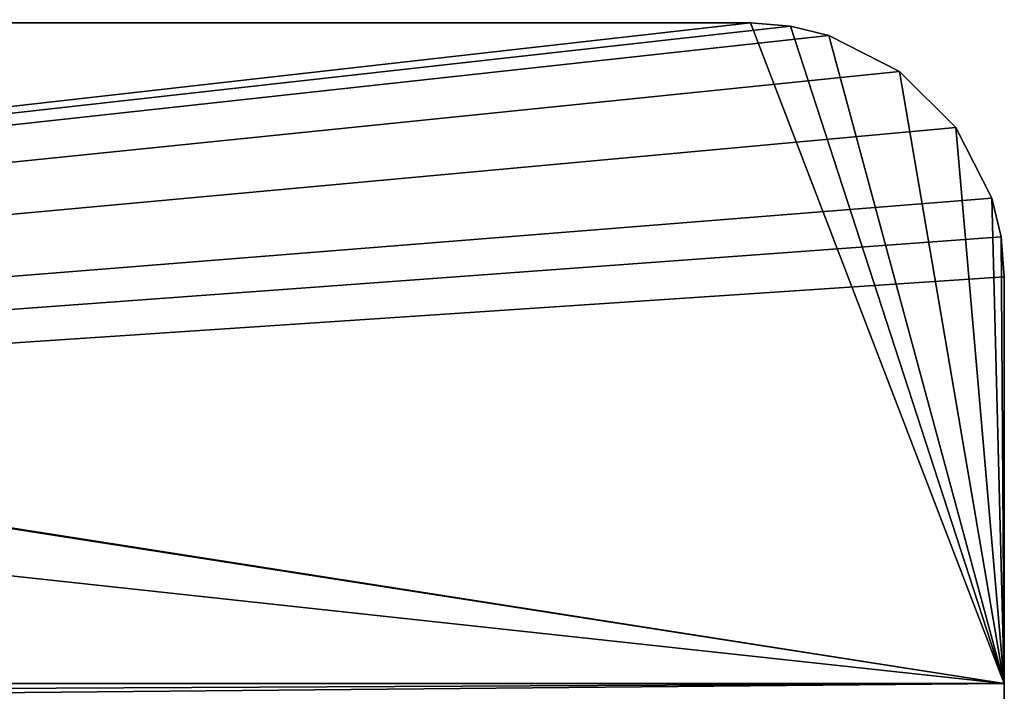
# Model space of a CAD drawing. Header units: millimetres. Extents: x -45.8 to 32.5, y -38.6 to 44.
# Tile 28 of 256: x 4.6 to 14.2, y -35.2 to -28.6. Entities that reach past the tile are written whole.
import ezdxf

# ---------------------------------------------------------------- set-up
doc = ezdxf.new("R2010")
doc.units = ezdxf.units.MM
doc.header["$LTSCALE"] = 33.374815
for name, color, linetype in [('388', 7, 'CONTINUOUS'), ('389', 7, 'CONTINUOUS'), ('393', 7, 'CONTINUOUS'), ('403', 7, 'CONTINUOUS'), ('404', 7, 'CONTINUOUS'), ('405', 7, 'CONTINUOUS'), ('406', 7, 'CONTINUOUS'), ('408', 7, 'CONTINUOUS'), ('409', 7, 'CONTINUOUS'), ('410', 7, 'CONTINUOUS'), ('414', 7, 'CONTINUOUS'), ('419', 7, 'CONTINUOUS'), ('428', 7, 'CONTINUOUS'), ('429', 7, 'CONTINUOUS'), ('430', 7, 'CONTINUOUS'), ('431', 7, 'CONTINUOUS'), ('519', 7, 'CONTINUOUS'), ('520', 7, 'CONTINUOUS'), ('524', 7, 'CONTINUOUS'), ('534', 7, 'CONTINUOUS'), ('535', 7, 'CONTINUOUS'), ('536', 7, 'CONTINUOUS'), ('537', 7, 'CONTINUOUS'), ('539', 7, 'CONTINUOUS'), ('540', 7, 'CONTINUOUS'), ('541', 7, 'CONTINUOUS'), ('545', 7, 'CONTINUOUS'), ('550', 7, 'CONTINUOUS'), ('559', 7, 'CONTINUOUS'), ('560', 7, 'CONTINUOUS'), ('561', 7, 'CONTINUOUS'), ('562', 7, 'CONTINUOUS')]:
    doc.layers.add(name, color=color, linetype=linetype)

msp = doc.modelspace()

# ---------------------------------------------------------------- linework, layer by layer
at = {"layer": '388', "linetype": 'Continuous'}
for points in [[(-45.75, -35.6928, 126.5443), (-45.75, -35.14, 126.5), (14.25, -35.6927, 126.5443), (-45.75, -35.6928, 126.5443)], [(-45.75, -35.14, 126.5), (14.25, -35.14, 126.5), (14.25, -35.6927, 126.5443), (-45.75, -35.14, 126.5)]]:
    msp.add_3dface(points, dxfattribs=at)
at = {"layer": '389', "linetype": 'Continuous'}
for points in [[(11.75, -28.64, 126.5), (-45.75, -35.14, 126.5), (-27.25, -28.64, 126.5), (11.75, -28.64, 126.5)], [(12.1448, -28.6717, 126.5), (-45.75, -35.14, 126.5), (11.75, -28.64, 126.5), (12.1448, -28.6717, 126.5)], [(12.5237, -28.7628, 126.5), (-45.75, -35.14, 126.5), (12.1448, -28.6717, 126.5), (12.5237, -28.7628, 126.5)], [(13.2198, -29.118, 126.5), (-45.75, -35.14, 126.5), (12.5237, -28.7628, 126.5), (13.2198, -29.118, 126.5)], [(13.772, -29.6702, 126.5), (-45.75, -35.14, 126.5), (13.2198, -29.118, 126.5), (13.772, -29.6702, 126.5)], [(14.1272, -30.3664, 126.5), (-45.75, -35.14, 126.5), (13.772, -29.6702, 126.5), (14.1272, -30.3664, 126.5)], [(14.2183, -30.7452, 126.5), (-45.75, -35.14, 126.5), (14.1272, -30.3664, 126.5), (14.2183, -30.7452, 126.5)], [(14.25, -31.14, 126.5), (-45.75, -35.14, 126.5), (14.2183, -30.7452, 126.5), (14.25, -31.14, 126.5)], [(14.25, -35.14, 126.5), (-45.75, -35.14, 126.5), (14.25, -31.14, 126.5), (14.25, -35.14, 126.5)]]:
    msp.add_3dface(points, dxfattribs=at)
at = {"layer": '393', "linetype": 'Continuous'}
for points in [[(14.25, -35.14, 128.5), (-27.6448, -28.6083, 128.5), (-45.75, -28.64, 128.5), (14.25, -35.14, 128.5)], [(-45.75, -35.14, 128.5), (14.25, -35.14, 128.5), (-45.75, -28.64, 128.5), (-45.75, -35.14, 128.5)], [(-27.25, -28.64, 128.5), (-27.6448, -28.6083, 128.5), (14.25, -35.14, 128.5), (-27.25, -28.64, 128.5)], [(11.75, -28.64, 128.5), (-27.25, -28.64, 128.5), (14.25, -35.14, 128.5), (11.75, -28.64, 128.5)], [(12.1448, -28.6717, 128.5), (11.75, -28.64, 128.5), (14.25, -35.14, 128.5), (12.1448, -28.6717, 128.5)], [(12.5236, -28.7628, 128.5), (12.1448, -28.6717, 128.5), (14.25, -35.14, 128.5), (12.5236, -28.7628, 128.5)], [(13.2198, -29.118, 128.5), (12.5236, -28.7628, 128.5), (14.25, -35.14, 128.5), (13.2198, -29.118, 128.5)], [(13.772, -29.6702, 128.5), (13.2198, -29.118, 128.5), (14.25, -35.14, 128.5), (13.772, -29.6702, 128.5)], [(14.1272, -30.3663, 128.5), (13.772, -29.6702, 128.5), (14.25, -35.14, 128.5), (14.1272, -30.3663, 128.5)], [(14.2183, -30.7452, 128.5), (14.1272, -30.3663, 128.5), (14.25, -35.14, 128.5), (14.2183, -30.7452, 128.5)], [(14.25, -31.14, 128.5), (14.2183, -30.7452, 128.5), (14.25, -35.14, 128.5), (14.25, -31.14, 128.5)]]:
    msp.add_3dface(points, dxfattribs=at)
at = {"layer": '403', "linetype": 'Continuous'}
for points in [[(-27.25, -28.64, 126.5), (-27.25, -28.64, 128.5), (11.75, -28.64, 128.5), (-27.25, -28.64, 126.5)], [(11.75, -28.64, 126.5), (-27.25, -28.64, 126.5), (11.75, -28.64, 128.5), (11.75, -28.64, 126.5)]]:
    msp.add_3dface(points, dxfattribs=at)
at = {"layer": '404', "linetype": 'Continuous'}
for points in [[(11.75, -28.64, 126.5), (11.75, -28.64, 128.5), (12.1448, -28.6717, 128.5), (11.75, -28.64, 126.5)], [(12.1448, -28.6717, 126.5), (11.75, -28.64, 126.5), (12.1448, -28.6717, 128.5), (12.1448, -28.6717, 126.5)], [(12.1448, -28.6717, 126.5), (12.1448, -28.6717, 128.5), (12.5236, -28.7628, 128.5), (12.1448, -28.6717, 126.5)], [(12.5237, -28.7628, 126.5), (12.1448, -28.6717, 126.5), (12.5236, -28.7628, 128.5), (12.5237, -28.7628, 126.5)], [(12.5237, -28.7628, 126.5), (12.5236, -28.7628, 128.5), (13.2198, -29.118, 128.5), (12.5237, -28.7628, 126.5)], [(13.2198, -29.118, 126.5), (12.5237, -28.7628, 126.5), (13.2198, -29.118, 128.5), (13.2198, -29.118, 126.5)], [(13.2198, -29.118, 126.5), (13.2198, -29.118, 128.5), (13.772, -29.6702, 128.5), (13.2198, -29.118, 126.5)], [(13.772, -29.6702, 126.5), (13.2198, -29.118, 126.5), (13.772, -29.6702, 128.5), (13.772, -29.6702, 126.5)], [(13.772, -29.6702, 126.5), (13.772, -29.6702, 128.5), (14.1272, -30.3663, 128.5), (13.772, -29.6702, 126.5)], [(14.1272, -30.3664, 126.5), (13.772, -29.6702, 126.5), (14.1272, -30.3663, 128.5), (14.1272, -30.3664, 126.5)], [(14.1272, -30.3664, 126.5), (14.1272, -30.3663, 128.5), (14.2183, -30.7452, 128.5), (14.1272, -30.3664, 126.5)], [(14.2183, -30.7452, 126.5), (14.1272, -30.3664, 126.5), (14.2183, -30.7452, 128.5), (14.2183, -30.7452, 126.5)], [(14.2183, -30.7452, 126.5), (14.2183, -30.7452, 128.5), (14.25, -31.14, 128.5), (14.2183, -30.7452, 126.5)], [(14.25, -31.14, 126.5), (14.2183, -30.7452, 126.5), (14.25, -31.14, 128.5), (14.25, -31.14, 126.5)]]:
    msp.add_3dface(points, dxfattribs=at)
at = {"layer": '405', "linetype": 'Continuous'}
for points in [[(14.25, -31.14, 126.5), (14.25, -31.14, 128.5), (14.25, -35.14, 128.5), (14.25, -31.14, 126.5)], [(14.25, -35.14, 126.5), (14.25, -31.14, 126.5), (14.25, -35.14, 128.5), (14.25, -35.14, 126.5)]]:
    msp.add_3dface(points, dxfattribs=at)
at = {"layer": '406', "linetype": 'Continuous'}
for points in [[(14.25, -35.6927, 126.5443), (14.25, -35.14, 126.5), (14.25, -35.14, 128.5), (14.25, -35.6927, 126.5443)], [(14.25, -37.9708, 127.9422), (14.25, -37.1977, 127.1692), (14.25, -35.14, 128.5), (14.25, -37.9708, 127.9422)], [(14.25, -37.9708, 127.9422), (14.25, -35.14, 128.5), (14.25, -35.4362, 128.5299), (14.25, -37.9708, 127.9422)], [(14.25, -36.223, 126.6719), (14.25, -35.6927, 126.5443), (14.25, -35.14, 128.5), (14.25, -36.223, 126.6719)], [(14.25, -37.1977, 127.1692), (14.25, -36.223, 126.6719), (14.25, -35.14, 128.5), (14.25, -37.1977, 127.1692)]]:
    msp.add_3dface(points, dxfattribs=at)
at = {"layer": '408', "linetype": 'Continuous'}
for points in [[(14.25, -35.6928, 183.4557), (14.25, -36.2231, 183.3281), (14.25, -35.14, 183.5), (14.25, -35.6928, 183.4557)], [(14.25, -36.2231, 183.3281), (14.25, -37.1978, 182.8308), (14.25, -35.14, 183.5), (14.25, -36.2231, 183.3281)], [(14.25, -35.14, 181.5), (14.25, -37.9708, 182.0577), (14.25, -35.4362, 181.4701), (14.25, -35.14, 181.5)], [(14.25, -35.14, 183.5), (14.25, -37.9708, 182.0577), (14.25, -35.14, 181.5), (14.25, -35.14, 183.5)], [(14.25, -37.1978, 182.8308), (14.25, -37.9708, 182.0577), (14.25, -35.14, 183.5), (14.25, -37.1978, 182.8308)]]:
    msp.add_3dface(points, dxfattribs=at)
at = {"layer": '409', "linetype": 'Continuous'}
for points in [[(14.25, -35.14, 183.5), (-45.75, -35.14, 183.5), (-45.75, -35.6927, 183.4557), (14.25, -35.14, 183.5)], [(14.25, -35.6928, 183.4557), (14.25, -35.14, 183.5), (-45.75, -35.6927, 183.4557), (14.25, -35.6928, 183.4557)]]:
    msp.add_3dface(points, dxfattribs=at)
at = {"layer": '410', "linetype": 'Continuous'}
for points in [[(14.25, -35.14, 183.5), (-27.6448, -28.6083, 183.5), (-45.75, -28.64, 183.5), (14.25, -35.14, 183.5)], [(-45.75, -35.14, 183.5), (14.25, -35.14, 183.5), (-45.75, -28.64, 183.5), (-45.75, -35.14, 183.5)], [(-27.6448, -28.6083, 183.5), (14.25, -35.14, 183.5), (-27.25, -28.64, 183.5), (-27.6448, -28.6083, 183.5)], [(-27.25, -28.64, 183.5), (14.25, -35.14, 183.5), (11.75, -28.64, 183.5), (-27.25, -28.64, 183.5)], [(11.75, -28.64, 183.5), (14.25, -35.14, 183.5), (12.1448, -28.6717, 183.5), (11.75, -28.64, 183.5)], [(12.1448, -28.6717, 183.5), (14.25, -35.14, 183.5), (12.5236, -28.7628, 183.5), (12.1448, -28.6717, 183.5)], [(12.5236, -28.7628, 183.5), (14.25, -35.14, 183.5), (13.2198, -29.118, 183.5), (12.5236, -28.7628, 183.5)], [(13.2198, -29.118, 183.5), (14.25, -35.14, 183.5), (13.772, -29.6702, 183.5), (13.2198, -29.118, 183.5)], [(13.772, -29.6702, 183.5), (14.25, -35.14, 183.5), (14.1272, -30.3663, 183.5), (13.772, -29.6702, 183.5)], [(14.1272, -30.3663, 183.5), (14.25, -35.14, 183.5), (14.2183, -30.7452, 183.5), (14.1272, -30.3663, 183.5)], [(14.2183, -30.7452, 183.5), (14.25, -35.14, 183.5), (14.25, -31.14, 183.5), (14.2183, -30.7452, 183.5)]]:
    msp.add_3dface(points, dxfattribs=at)
at = {"layer": '414', "linetype": 'Continuous'}
for points in [[(12.1448, -28.6717, 181.5), (-45.75, -35.14, 181.5), (11.75, -28.64, 181.5), (12.1448, -28.6717, 181.5)], [(11.75, -28.64, 181.5), (-45.75, -35.14, 181.5), (-27.25, -28.64, 181.5), (11.75, -28.64, 181.5)], [(12.5237, -28.7628, 181.5), (-45.75, -35.14, 181.5), (12.1448, -28.6717, 181.5), (12.5237, -28.7628, 181.5)], [(13.2198, -29.118, 181.5), (-45.75, -35.14, 181.5), (12.5237, -28.7628, 181.5), (13.2198, -29.118, 181.5)], [(13.772, -29.6702, 181.5), (-45.75, -35.14, 181.5), (13.2198, -29.118, 181.5), (13.772, -29.6702, 181.5)], [(14.1272, -30.3664, 181.5), (-45.75, -35.14, 181.5), (13.772, -29.6702, 181.5), (14.1272, -30.3664, 181.5)], [(14.2183, -30.7452, 181.5), (-45.75, -35.14, 181.5), (14.1272, -30.3664, 181.5), (14.2183, -30.7452, 181.5)], [(14.25, -31.14, 181.5), (-45.75, -35.14, 181.5), (14.2183, -30.7452, 181.5), (14.25, -31.14, 181.5)], [(14.25, -35.14, 181.5), (-45.75, -35.14, 181.5), (14.25, -31.14, 181.5), (14.25, -35.14, 181.5)]]:
    msp.add_3dface(points, dxfattribs=at)
at = {"layer": '419', "linetype": 'Continuous'}
for points in [[(-45.75, -35.14, 181.5), (14.25, -35.4362, 181.4701), (-45.75, -35.4362, 181.4701), (-45.75, -35.14, 181.5)], [(14.25, -35.14, 181.5), (14.25, -35.4362, 181.4701), (-45.75, -35.14, 181.5), (14.25, -35.14, 181.5)]]:
    msp.add_3dface(points, dxfattribs=at)
at = {"layer": '428', "linetype": 'Continuous'}
for points in [[(11.75, -28.64, 183.5), (11.75, -28.64, 181.5), (-27.25, -28.64, 181.5), (11.75, -28.64, 183.5)], [(-27.25, -28.64, 183.5), (11.75, -28.64, 183.5), (-27.25, -28.64, 181.5), (-27.25, -28.64, 183.5)]]:
    msp.add_3dface(points, dxfattribs=at)
at = {"layer": '429', "linetype": 'Continuous'}
for points in [[(12.1448, -28.6717, 183.5), (12.1448, -28.6717, 181.5), (11.75, -28.64, 181.5), (12.1448, -28.6717, 183.5)], [(11.75, -28.64, 183.5), (12.1448, -28.6717, 183.5), (11.75, -28.64, 181.5), (11.75, -28.64, 183.5)], [(12.5236, -28.7628, 183.5), (12.5237, -28.7628, 181.5), (12.1448, -28.6717, 181.5), (12.5236, -28.7628, 183.5)], [(12.1448, -28.6717, 183.5), (12.5236, -28.7628, 183.5), (12.1448, -28.6717, 181.5), (12.1448, -28.6717, 183.5)], [(12.5236, -28.7628, 183.5), (13.2198, -29.118, 183.5), (12.5237, -28.7628, 181.5), (12.5236, -28.7628, 183.5)], [(13.2198, -29.118, 183.5), (13.2198, -29.118, 181.5), (12.5237, -28.7628, 181.5), (13.2198, -29.118, 183.5)], [(13.772, -29.6702, 183.5), (13.772, -29.6702, 181.5), (13.2198, -29.118, 181.5), (13.772, -29.6702, 183.5)], [(13.2198, -29.118, 183.5), (13.772, -29.6702, 183.5), (13.2198, -29.118, 181.5), (13.2198, -29.118, 183.5)], [(14.1272, -30.3663, 183.5), (14.1272, -30.3664, 181.5), (13.772, -29.6702, 181.5), (14.1272, -30.3663, 183.5)], [(13.772, -29.6702, 183.5), (14.1272, -30.3663, 183.5), (13.772, -29.6702, 181.5), (13.772, -29.6702, 183.5)], [(14.1272, -30.3663, 183.5), (14.2183, -30.7452, 183.5), (14.1272, -30.3664, 181.5), (14.1272, -30.3663, 183.5)], [(14.2183, -30.7452, 183.5), (14.2183, -30.7452, 181.5), (14.1272, -30.3664, 181.5), (14.2183, -30.7452, 183.5)], [(14.25, -31.14, 183.5), (14.25, -31.14, 181.5), (14.2183, -30.7452, 181.5), (14.25, -31.14, 183.5)], [(14.2183, -30.7452, 183.5), (14.25, -31.14, 183.5), (14.2183, -30.7452, 181.5), (14.2183, -30.7452, 183.5)]]:
    msp.add_3dface(points, dxfattribs=at)
at = {"layer": '430', "linetype": 'Continuous'}
for points in [[(14.25, -31.14, 183.5), (14.25, -35.14, 183.5), (14.25, -31.14, 181.5), (14.25, -31.14, 183.5)], [(14.25, -35.14, 183.5), (14.25, -35.14, 181.5), (14.25, -31.14, 181.5), (14.25, -35.14, 183.5)]]:
    msp.add_3dface(points, dxfattribs=at)
at = {"layer": '431', "linetype": 'Continuous'}
for points in [[(-45.75, -35.14, 128.5), (-45.75, -35.4362, 128.5299), (14.25, -35.14, 128.5), (-45.75, -35.14, 128.5)], [(14.25, -35.14, 128.5), (-45.75, -35.4362, 128.5299), (14.25, -35.4362, 128.5299), (14.25, -35.14, 128.5)]]:
    msp.add_3dface(points, dxfattribs=at)
at = {"layer": '519', "linetype": 'Continuous'}
for points in [[(-45.75, -35.6928, -173.4557), (-45.75, -35.14, -173.5), (14.25, -35.6927, -173.4557), (-45.75, -35.6928, -173.4557)], [(-45.75, -35.14, -173.5), (14.25, -35.14, -173.5), (14.25, -35.6927, -173.4557), (-45.75, -35.14, -173.5)]]:
    msp.add_3dface(points, dxfattribs=at)
at = {"layer": '520', "linetype": 'Continuous'}
for points in [[(12.1448, -28.6717, -173.5), (-45.75, -35.14, -173.5), (11.75, -28.64, -173.5), (12.1448, -28.6717, -173.5)], [(11.75, -28.64, -173.5), (-45.75, -35.14, -173.5), (-27.25, -28.64, -173.5), (11.75, -28.64, -173.5)], [(12.5237, -28.7628, -173.5), (-45.75, -35.14, -173.5), (12.1448, -28.6717, -173.5), (12.5237, -28.7628, -173.5)], [(13.2198, -29.118, -173.5), (-45.75, -35.14, -173.5), (12.5237, -28.7628, -173.5), (13.2198, -29.118, -173.5)], [(13.772, -29.6702, -173.5), (-45.75, -35.14, -173.5), (13.2198, -29.118, -173.5), (13.772, -29.6702, -173.5)], [(14.1272, -30.3664, -173.5), (-45.75, -35.14, -173.5), (13.772, -29.6702, -173.5), (14.1272, -30.3664, -173.5)], [(14.2183, -30.7452, -173.5), (-45.75, -35.14, -173.5), (14.1272, -30.3664, -173.5), (14.2183, -30.7452, -173.5)], [(14.25, -31.14, -173.5), (-45.75, -35.14, -173.5), (14.2183, -30.7452, -173.5), (14.25, -31.14, -173.5)], [(14.25, -35.14, -173.5), (-45.75, -35.14, -173.5), (14.25, -31.14, -173.5), (14.25, -35.14, -173.5)]]:
    msp.add_3dface(points, dxfattribs=at)
at = {"layer": '524', "linetype": 'Continuous'}
for points in [[(14.25, -35.14, -171.5), (-27.6448, -28.6083, -171.5), (-45.75, -28.64, -171.5), (14.25, -35.14, -171.5)], [(-45.75, -35.14, -171.5), (14.25, -35.14, -171.5), (-45.75, -28.64, -171.5), (-45.75, -35.14, -171.5)], [(-27.25, -28.64, -171.5), (-27.6448, -28.6083, -171.5), (14.25, -35.14, -171.5), (-27.25, -28.64, -171.5)], [(11.75, -28.64, -171.5), (-27.25, -28.64, -171.5), (14.25, -35.14, -171.5), (11.75, -28.64, -171.5)], [(12.1448, -28.6717, -171.5), (11.75, -28.64, -171.5), (14.25, -35.14, -171.5), (12.1448, -28.6717, -171.5)], [(12.5236, -28.7628, -171.5), (12.1448, -28.6717, -171.5), (14.25, -35.14, -171.5), (12.5236, -28.7628, -171.5)], [(13.2198, -29.118, -171.5), (12.5236, -28.7628, -171.5), (14.25, -35.14, -171.5), (13.2198, -29.118, -171.5)], [(13.772, -29.6702, -171.5), (13.2198, -29.118, -171.5), (14.25, -35.14, -171.5), (13.772, -29.6702, -171.5)], [(14.1272, -30.3663, -171.5), (13.772, -29.6702, -171.5), (14.25, -35.14, -171.5), (14.1272, -30.3663, -171.5)], [(14.2183, -30.7452, -171.5), (14.1272, -30.3663, -171.5), (14.25, -35.14, -171.5), (14.2183, -30.7452, -171.5)], [(14.25, -31.14, -171.5), (14.2183, -30.7452, -171.5), (14.25, -35.14, -171.5), (14.25, -31.14, -171.5)]]:
    msp.add_3dface(points, dxfattribs=at)
at = {"layer": '534', "linetype": 'Continuous'}
for points in [[(-27.25, -28.64, -173.5), (-27.25, -28.64, -171.5), (11.75, -28.64, -171.5), (-27.25, -28.64, -173.5)], [(11.75, -28.64, -173.5), (-27.25, -28.64, -173.5), (11.75, -28.64, -171.5), (11.75, -28.64, -173.5)]]:
    msp.add_3dface(points, dxfattribs=at)
at = {"layer": '535', "linetype": 'Continuous'}
for points in [[(11.75, -28.64, -173.5), (11.75, -28.64, -171.5), (12.1448, -28.6717, -171.5), (11.75, -28.64, -173.5)], [(12.1448, -28.6717, -173.5), (11.75, -28.64, -173.5), (12.1448, -28.6717, -171.5), (12.1448, -28.6717, -173.5)], [(12.5237, -28.7628, -173.5), (12.1448, -28.6717, -173.5), (12.5236, -28.7628, -171.5), (12.5237, -28.7628, -173.5)], [(12.1448, -28.6717, -173.5), (12.1448, -28.6717, -171.5), (12.5236, -28.7628, -171.5), (12.1448, -28.6717, -173.5)], [(12.5237, -28.7628, -173.5), (12.5236, -28.7628, -171.5), (13.2198, -29.118, -171.5), (12.5237, -28.7628, -173.5)], [(13.2198, -29.118, -173.5), (12.5237, -28.7628, -173.5), (13.2198, -29.118, -171.5), (13.2198, -29.118, -173.5)], [(13.2198, -29.118, -173.5), (13.2198, -29.118, -171.5), (13.772, -29.6702, -171.5), (13.2198, -29.118, -173.5)], [(13.772, -29.6702, -173.5), (13.2198, -29.118, -173.5), (13.772, -29.6702, -171.5), (13.772, -29.6702, -173.5)], [(14.1272, -30.3664, -173.5), (13.772, -29.6702, -173.5), (14.1272, -30.3663, -171.5), (14.1272, -30.3664, -173.5)], [(13.772, -29.6702, -173.5), (13.772, -29.6702, -171.5), (14.1272, -30.3663, -171.5), (13.772, -29.6702, -173.5)], [(14.1272, -30.3664, -173.5), (14.1272, -30.3663, -171.5), (14.2183, -30.7452, -171.5), (14.1272, -30.3664, -173.5)], [(14.2183, -30.7452, -173.5), (14.1272, -30.3664, -173.5), (14.2183, -30.7452, -171.5), (14.2183, -30.7452, -173.5)], [(14.25, -31.14, -173.5), (14.2183, -30.7452, -173.5), (14.25, -31.14, -171.5), (14.25, -31.14, -173.5)], [(14.2183, -30.7452, -173.5), (14.2183, -30.7452, -171.5), (14.25, -31.14, -171.5), (14.2183, -30.7452, -173.5)]]:
    msp.add_3dface(points, dxfattribs=at)
at = {"layer": '536', "linetype": 'Continuous'}
for points in [[(14.25, -35.14, -173.5), (14.25, -31.14, -173.5), (14.25, -35.14, -171.5), (14.25, -35.14, -173.5)], [(14.25, -31.14, -173.5), (14.25, -31.14, -171.5), (14.25, -35.14, -171.5), (14.25, -31.14, -173.5)]]:
    msp.add_3dface(points, dxfattribs=at)
at = {"layer": '537', "linetype": 'Continuous'}
for points in [[(14.25, -35.6927, -173.4557), (14.25, -35.14, -173.5), (14.25, -35.14, -171.5), (14.25, -35.6927, -173.4557)], [(14.25, -37.9708, -172.0578), (14.25, -37.1977, -172.8308), (14.25, -35.14, -171.5), (14.25, -37.9708, -172.0578)], [(14.25, -37.9708, -172.0578), (14.25, -35.14, -171.5), (14.25, -35.4362, -171.4701), (14.25, -37.9708, -172.0578)], [(14.25, -37.1977, -172.8308), (14.25, -36.223, -173.3281), (14.25, -35.14, -171.5), (14.25, -37.1977, -172.8308)], [(14.25, -36.223, -173.3281), (14.25, -35.6927, -173.4557), (14.25, -35.14, -171.5), (14.25, -36.223, -173.3281)]]:
    msp.add_3dface(points, dxfattribs=at)
at = {"layer": '539', "linetype": 'Continuous'}
for points in [[(14.25, -35.6928, -116.5443), (14.25, -36.2231, -116.6719), (14.25, -35.14, -116.5), (14.25, -35.6928, -116.5443)], [(14.25, -36.2231, -116.6719), (14.25, -37.1978, -117.1692), (14.25, -35.14, -116.5), (14.25, -36.2231, -116.6719)], [(14.25, -35.14, -118.5), (14.25, -37.9708, -117.9423), (14.25, -35.4362, -118.5299), (14.25, -35.14, -118.5)], [(14.25, -35.14, -116.5), (14.25, -37.9708, -117.9423), (14.25, -35.14, -118.5), (14.25, -35.14, -116.5)], [(14.25, -37.1978, -117.1692), (14.25, -37.9708, -117.9423), (14.25, -35.14, -116.5), (14.25, -37.1978, -117.1692)]]:
    msp.add_3dface(points, dxfattribs=at)
at = {"layer": '540', "linetype": 'Continuous'}
for points in [[(14.25, -35.6928, -116.5443), (14.25, -35.14, -116.5), (-45.75, -35.6927, -116.5443), (14.25, -35.6928, -116.5443)], [(14.25, -35.14, -116.5), (-45.75, -35.14, -116.5), (-45.75, -35.6927, -116.5443), (14.25, -35.14, -116.5)]]:
    msp.add_3dface(points, dxfattribs=at)
at = {"layer": '541', "linetype": 'Continuous'}
for points in [[(14.25, -35.14, -116.5), (-27.6448, -28.6083, -116.5), (-45.75, -28.64, -116.5), (14.25, -35.14, -116.5)], [(-45.75, -35.14, -116.5), (14.25, -35.14, -116.5), (-45.75, -28.64, -116.5), (-45.75, -35.14, -116.5)], [(-27.6448, -28.6083, -116.5), (14.25, -35.14, -116.5), (-27.25, -28.64, -116.5), (-27.6448, -28.6083, -116.5)], [(-27.25, -28.64, -116.5), (14.25, -35.14, -116.5), (11.75, -28.64, -116.5), (-27.25, -28.64, -116.5)], [(11.75, -28.64, -116.5), (14.25, -35.14, -116.5), (12.1448, -28.6717, -116.5), (11.75, -28.64, -116.5)], [(12.1448, -28.6717, -116.5), (14.25, -35.14, -116.5), (12.5236, -28.7628, -116.5), (12.1448, -28.6717, -116.5)], [(12.5236, -28.7628, -116.5), (14.25, -35.14, -116.5), (13.2198, -29.118, -116.5), (12.5236, -28.7628, -116.5)], [(13.2198, -29.118, -116.5), (14.25, -35.14, -116.5), (13.772, -29.6702, -116.5), (13.2198, -29.118, -116.5)], [(13.772, -29.6702, -116.5), (14.25, -35.14, -116.5), (14.1272, -30.3663, -116.5), (13.772, -29.6702, -116.5)], [(14.1272, -30.3663, -116.5), (14.25, -35.14, -116.5), (14.2183, -30.7452, -116.5), (14.1272, -30.3663, -116.5)], [(14.2183, -30.7452, -116.5), (14.25, -35.14, -116.5), (14.25, -31.14, -116.5), (14.2183, -30.7452, -116.5)]]:
    msp.add_3dface(points, dxfattribs=at)
at = {"layer": '545', "linetype": 'Continuous'}
for points in [[(11.75, -28.64, -118.5), (-45.75, -35.14, -118.5), (-27.25, -28.64, -118.5), (11.75, -28.64, -118.5)], [(12.1448, -28.6717, -118.5), (-45.75, -35.14, -118.5), (11.75, -28.64, -118.5), (12.1448, -28.6717, -118.5)], [(12.5237, -28.7628, -118.5), (-45.75, -35.14, -118.5), (12.1448, -28.6717, -118.5), (12.5237, -28.7628, -118.5)], [(13.2198, -29.118, -118.5), (-45.75, -35.14, -118.5), (12.5237, -28.7628, -118.5), (13.2198, -29.118, -118.5)], [(13.772, -29.6702, -118.5), (-45.75, -35.14, -118.5), (13.2198, -29.118, -118.5), (13.772, -29.6702, -118.5)], [(14.1272, -30.3664, -118.5), (-45.75, -35.14, -118.5), (13.772, -29.6702, -118.5), (14.1272, -30.3664, -118.5)], [(14.2183, -30.7452, -118.5), (-45.75, -35.14, -118.5), (14.1272, -30.3664, -118.5), (14.2183, -30.7452, -118.5)], [(14.25, -31.14, -118.5), (-45.75, -35.14, -118.5), (14.2183, -30.7452, -118.5), (14.25, -31.14, -118.5)], [(14.25, -35.14, -118.5), (-45.75, -35.14, -118.5), (14.25, -31.14, -118.5), (14.25, -35.14, -118.5)]]:
    msp.add_3dface(points, dxfattribs=at)
at = {"layer": '550', "linetype": 'Continuous'}
for points in [[(-45.75, -35.14, -118.5), (14.25, -35.4362, -118.5299), (-45.75, -35.4362, -118.5299), (-45.75, -35.14, -118.5)], [(14.25, -35.14, -118.5), (14.25, -35.4362, -118.5299), (-45.75, -35.14, -118.5), (14.25, -35.14, -118.5)]]:
    msp.add_3dface(points, dxfattribs=at)
at = {"layer": '559', "linetype": 'Continuous'}
for points in [[(11.75, -28.64, -116.5), (11.75, -28.64, -118.5), (-27.25, -28.64, -118.5), (11.75, -28.64, -116.5)], [(-27.25, -28.64, -116.5), (11.75, -28.64, -116.5), (-27.25, -28.64, -118.5), (-27.25, -28.64, -116.5)]]:
    msp.add_3dface(points, dxfattribs=at)
at = {"layer": '560', "linetype": 'Continuous'}
for points in [[(11.75, -28.64, -116.5), (12.1448, -28.6717, -116.5), (11.75, -28.64, -118.5), (11.75, -28.64, -116.5)], [(12.1448, -28.6717, -116.5), (12.1448, -28.6717, -118.5), (11.75, -28.64, -118.5), (12.1448, -28.6717, -116.5)], [(12.1448, -28.6717, -116.5), (12.5236, -28.7628, -116.5), (12.1448, -28.6717, -118.5), (12.1448, -28.6717, -116.5)], [(12.5236, -28.7628, -116.5), (12.5237, -28.7628, -118.5), (12.1448, -28.6717, -118.5), (12.5236, -28.7628, -116.5)], [(12.5236, -28.7628, -116.5), (13.2198, -29.118, -116.5), (12.5237, -28.7628, -118.5), (12.5236, -28.7628, -116.5)], [(13.2198, -29.118, -116.5), (13.2198, -29.118, -118.5), (12.5237, -28.7628, -118.5), (13.2198, -29.118, -116.5)], [(13.2198, -29.118, -116.5), (13.772, -29.6702, -116.5), (13.2198, -29.118, -118.5), (13.2198, -29.118, -116.5)], [(13.772, -29.6702, -116.5), (13.772, -29.6702, -118.5), (13.2198, -29.118, -118.5), (13.772, -29.6702, -116.5)], [(13.772, -29.6702, -116.5), (14.1272, -30.3663, -116.5), (13.772, -29.6702, -118.5), (13.772, -29.6702, -116.5)], [(14.1272, -30.3663, -116.5), (14.1272, -30.3664, -118.5), (13.772, -29.6702, -118.5), (14.1272, -30.3663, -116.5)], [(14.1272, -30.3663, -116.5), (14.2183, -30.7452, -116.5), (14.1272, -30.3664, -118.5), (14.1272, -30.3663, -116.5)], [(14.2183, -30.7452, -116.5), (14.2183, -30.7452, -118.5), (14.1272, -30.3664, -118.5), (14.2183, -30.7452, -116.5)], [(14.2183, -30.7452, -116.5), (14.25, -31.14, -116.5), (14.2183, -30.7452, -118.5), (14.2183, -30.7452, -116.5)], [(14.25, -31.14, -116.5), (14.25, -31.14, -118.5), (14.2183, -30.7452, -118.5), (14.25, -31.14, -116.5)]]:
    msp.add_3dface(points, dxfattribs=at)
at = {"layer": '561', "linetype": 'Continuous'}
for points in [[(14.25, -31.14, -116.5), (14.25, -35.14, -116.5), (14.25, -31.14, -118.5), (14.25, -31.14, -116.5)], [(14.25, -35.14, -116.5), (14.25, -35.14, -118.5), (14.25, -31.14, -118.5), (14.25, -35.14, -116.5)]]:
    msp.add_3dface(points, dxfattribs=at)
at = {"layer": '562', "linetype": 'Continuous'}
for points in [[(14.25, -35.14, -171.5), (-45.75, -35.4362, -171.4701), (14.25, -35.4362, -171.4701), (14.25, -35.14, -171.5)], [(-45.75, -35.14, -171.5), (-45.75, -35.4362, -171.4701), (14.25, -35.14, -171.5), (-45.75, -35.14, -171.5)]]:
    msp.add_3dface(points, dxfattribs=at)

doc.saveas('drawing.dxf')
